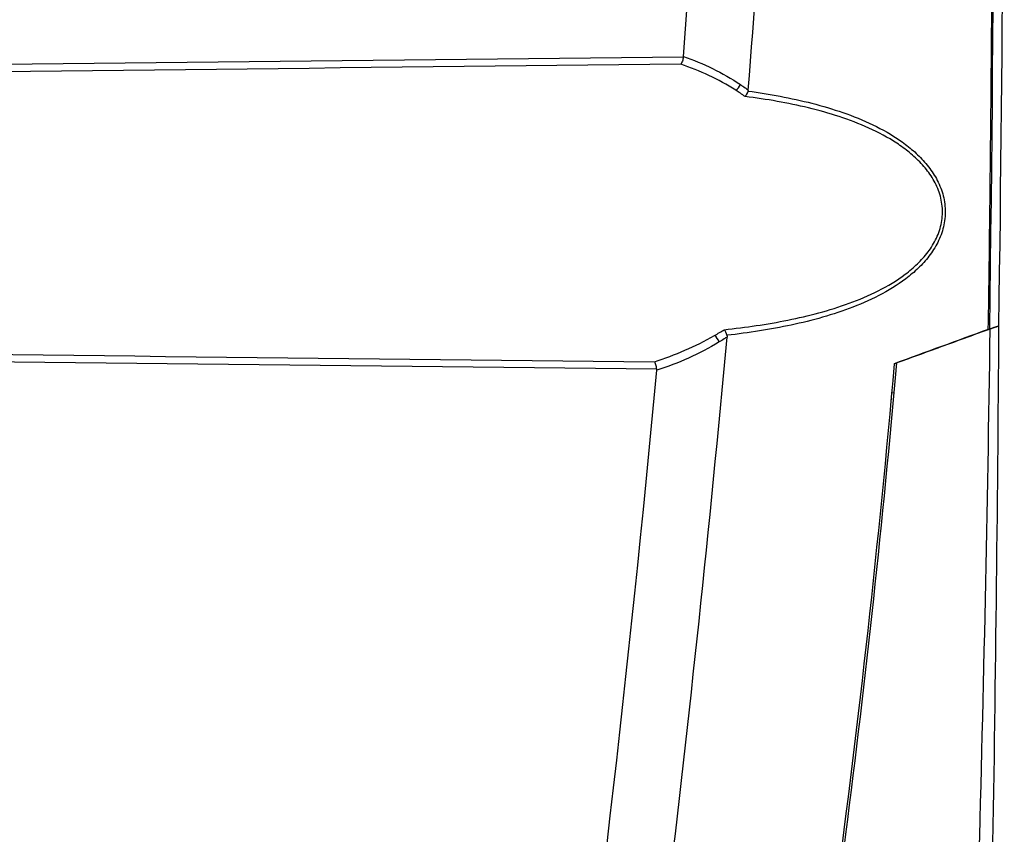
# Model space of a CAD drawing. Header units: millimetres. Extents: x 15358 to 16483, y 10132 to 11382.
# Tile 12 of 166: x 15786 to 15845, y 10707 to 10756. Entities that reach past the tile are written whole.
import ezdxf

# ---------------------------------------------------------------- set-up
doc = ezdxf.new("R2010")
doc.units = ezdxf.units.MM

msp = doc.modelspace()

# ---------------------------------------------------------------- linework, layer by layer
at = {"color": 7, "linetype": 'Continuous', "lineweight": 25}
for p, q in [((15838.674, 10735.564), (15838.831, 10735.621)), ((15838.518, 10733.82), (15838.47, 10733.279)), ((15838.67, 10733.812), (15838.489, 10733.822))]:
    msp.add_line(p, q, dxfattribs=at)
for centre, radius, start, end in [((15828.65, 10752.689), 0.888, 306.5836, 335.26439), ((15827.306, 10736.55), 0.934, 20.73131, 50.30206)]:
    msp.add_arc(centre, radius, start, end, dxfattribs=at)
for points, knots in [([(15829.92, 10751.991), (15831.377, 10770.342), (15832.418, 10788.726), (15833.351, 10816.309), (15833.56, 10825.506), (15833.717, 10839.304), (15833.743, 10843.904), (15833.742, 10853.106), (15833.715, 10857.707), (15833.666, 10862.309)], [0, 0, 0, 0, 0.5, 0.5, 0.75, 0.75, 0.875, 0.875, 1, 1, 1, 1]), ([(15843.051, 10861.21), (15843.232, 10856.062), (15843.393, 10850.915), (15843.687, 10840.618), (15843.819, 10835.47), (15844.166, 10820.022), (15844.335, 10809.723), (15844.541, 10789.124), (15844.583, 10778.825), (15844.548, 10763.376), (15844.52, 10758.226), (15844.433, 10747.926), (15844.376, 10742.776), (15844.298, 10737.626)], [0, 0, 0, 0, 0.125, 0.125, 0.25, 0.25, 0.5, 0.5, 0.75, 0.75, 0.875, 0.875, 1, 1, 1, 1]), ([(15826.033, 10753.979), (15826.019, 10753.885), (15825.997, 10753.794), (15825.943, 10753.64), (15825.911, 10753.576), (15825.88, 10753.534)], [0, 0, 0, 0, 0.5, 0.5, 1, 1, 1, 1]), ([(15829.734, 10751.601), (15829.641, 10751.667), (15829.547, 10751.732), (15829.453, 10751.796), (15829.362, 10751.857), (15829.271, 10751.917), (15829.179, 10751.976)], [0, 0, 0, 0, 0.0003946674, 0.0003946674, 0.0003946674, 0.0007749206, 0.0007749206, 0.0007749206, 0.0007749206]), ([(15829.456, 10752.317), (15829.548, 10752.255), (15829.64, 10752.192), (15829.73, 10752.128), (15829.794, 10752.083), (15829.857, 10752.037), (15829.92, 10751.991)], [0, 0, 0, 0, 0.0003893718, 0.0003893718, 0.0003893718, 0.0006620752, 0.0006620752, 0.0006620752, 0.0006620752]), ([(15828.484, 10737.618), (15829.771, 10737.756), (15831.049, 10737.94), (15833.55, 10738.446), (15834.778, 10738.765), (15836.567, 10739.417), (15837.157, 10739.666), (15838.286, 10740.237), (15838.828, 10740.56), (15839.591, 10741.133), (15839.838, 10741.34), (15840.297, 10741.783), (15840.51, 10742.02), (15840.896, 10742.534), (15841.069, 10742.813), (15841.275, 10743.255), (15841.336, 10743.406), (15841.438, 10743.717), (15841.479, 10743.878), (15841.569, 10744.361), (15841.584, 10744.689), (15841.537, 10745.184), (15841.509, 10745.348), (15841.433, 10745.667), (15841.385, 10745.822), (15841.214, 10746.277), (15841.061, 10746.569), (15840.708, 10747.108), (15840.508, 10747.358), (15840.069, 10747.827), (15839.834, 10748.043), (15839.345, 10748.444), (15839.089, 10748.629), (15838.297, 10749.149), (15837.733, 10749.449), (15836.577, 10749.974), (15835.981, 10750.2), (15834.767, 10750.598), (15834.152, 10750.769), (15832.288, 10751.22), (15831.021, 10751.437), (15829.734, 10751.601)], [0, 0, 0, 0, 0.125, 0.125, 0.25, 0.25, 0.3125, 0.3125, 0.375, 0.375, 0.40625, 0.40625, 0.4375, 0.4375, 0.46875, 0.46875, 0.484375, 0.484375, 0.5, 0.5, 0.53125, 0.53125, 0.546875, 0.546875, 0.5625, 0.5625, 0.59375, 0.59375, 0.625, 0.625, 0.65625, 0.65625, 0.6875, 0.6875, 0.75, 0.75, 0.8125, 0.8125, 0.875, 0.875, 1, 1, 1, 1]), ([(15829.906, 10751.926), (15831.209, 10751.749), (15832.491, 10751.516), (15834.371, 10751.034), (15834.99, 10750.851), (15836.212, 10750.425), (15836.81, 10750.184), (15837.968, 10749.627), (15838.531, 10749.309), (15839.317, 10748.76), (15839.57, 10748.565), (15840.053, 10748.143), (15840.285, 10747.916), (15840.713, 10747.426), (15840.908, 10747.167), (15841.25, 10746.609), (15841.396, 10746.309), (15841.615, 10745.688), (15841.689, 10745.361), (15841.749, 10744.691), (15841.734, 10744.358), (15841.65, 10743.867), (15841.61, 10743.704), (15841.513, 10743.385), (15841.456, 10743.23), (15841.258, 10742.777), (15841.091, 10742.488), (15840.717, 10741.954), (15840.508, 10741.707), (15840.058, 10741.243), (15839.815, 10741.025), (15839.059, 10740.42), (15838.52, 10740.078), (15837.393, 10739.471), (15836.802, 10739.207), (15835.003, 10738.51), (15833.766, 10738.169), (15831.24, 10737.627), (15829.948, 10737.428), (15828.644, 10737.28)], [0, 0, 0, 0, 0.125, 0.125, 0.1875, 0.1875, 0.25, 0.25, 0.3125, 0.3125, 0.34375, 0.34375, 0.375, 0.375, 0.40625, 0.40625, 0.4375, 0.4375, 0.46875, 0.46875, 0.5, 0.5, 0.515625, 0.515625, 0.53125, 0.53125, 0.5625, 0.5625, 0.59375, 0.59375, 0.625, 0.625, 0.6875, 0.6875, 0.75, 0.75, 0.875, 0.875, 1, 1, 1, 1]), ([(15827.903, 10737.269), (15828.003, 10737.326), (15828.103, 10737.385), (15828.202, 10737.445), (15828.296, 10737.501), (15828.39, 10737.559), (15828.484, 10737.618)], [0, 0, 0, 0, 0.0003951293, 0.0003951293, 0.0003951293, 0.0007702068, 0.0007702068, 0.0007702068, 0.0007702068]), ([(15844.413, 10737.653), (15843.496, 10737.32), (15842.574, 10736.984), (15840.713, 10736.307), (15839.775, 10735.965), (15838.831, 10735.621)], [0, 0, 0, 0, 0.5, 0.5, 1, 1, 1, 1]), ([(15820.475, 10669.212), (15822.159, 10680.498), (15823.683, 10691.809), (15826.41, 10714.467), (15827.612, 10725.814), (15828.654, 10737.178)], [0, 0, 0, 0, 0.5, 0.5, 1, 1, 1, 1]), ([(15828.654, 10737.178), (15828.596, 10737.14), (15828.538, 10737.103), (15828.479, 10737.066), (15828.38, 10737.003), (15828.28, 10736.941), (15828.18, 10736.881)], [0, 0, 0, 0, 0.0002377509, 0.0002377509, 0.0002377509, 0.0006413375, 0.0006413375, 0.0006413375, 0.0006413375]), ([(15824.436, 10735.254), (15824.423, 10735.348), (15824.402, 10735.439), (15824.351, 10735.593), (15824.32, 10735.657), (15824.29, 10735.698)], [0, 0, 0, 0, 0.5, 0.5, 1, 1, 1, 1]), ([(15838.676, 10735.579), (15837.738, 10724.9), (15836.556, 10714.251), (15833.704, 10693.014), (15832.033, 10682.42), (15830.121, 10671.879)], [0, 0, 0, 0, 0.5, 0.5, 1, 1, 1, 1]), ([(15835.457, 10704.943), (15835.461, 10704.971), (15835.469, 10705.03), (15835.481, 10705.123), (15835.495, 10705.226), (15835.51, 10705.339), (15835.526, 10705.461), (15835.55, 10705.649), (15835.584, 10705.903), (15835.624, 10706.213), (15835.664, 10706.518), (15835.697, 10706.775), (15835.724, 10706.979), (15835.743, 10707.13), (15835.759, 10707.256), (15835.768, 10707.325), (15835.773, 10707.357)], [0, 0, 0, 0, 0.031703, 0.067278, 0.106851, 0.150516, 0.19834, 0.250376, 0.372152, 0.500106, 0.62782, 0.748959, 0.825852, 0.893144, 0.951071, 1, 1, 1, 1])]:
    msp.add_open_spline(points, degree=3, knots=knots, dxfattribs=at)
for points in [[(15844.401, 10737.663), (15845, 10778.841), (15844.577, 10820.036), (15843.132, 10861.192)], [(15826.035, 10753.999), (15828.756, 10789.312), (15829.907, 10824.746), (15829.485, 10860.162)], [(15845.222, 10789.842), (15845.277, 10772.516), (15845.18, 10755.187), (15844.934, 10737.857)], [(15707.034, 10752.626), (15746.7, 10753.115), (15786.366, 10753.56), (15826.033, 10753.979)], [(15826.033, 10753.979), (15826.033, 10753.985), (15826.034, 10753.992), (15826.035, 10753.999)], [(15826.035, 10753.999), (15827.223, 10753.585), (15828.378, 10753.04), (15829.456, 10752.317)], [(15825.88, 10753.534), (15786.264, 10753.107), (15746.649, 10752.653), (15707.034, 10752.155)], [(15829.179, 10751.976), (15828.135, 10752.642), (15827.023, 10753.147), (15825.88, 10753.534)], [(15829.92, 10751.991), (15829.918, 10751.969), (15829.914, 10751.947), (15829.906, 10751.926)], [(15829.906, 10751.926), (15829.86, 10751.801), (15829.797, 10751.684), (15829.734, 10751.601)], [(15844.934, 10737.843), (15844.793, 10715.783), (15844.412, 10693.735), (15843.788, 10671.701)], [(15844.401, 10737.663), (15844.581, 10737.729), (15844.758, 10737.793), (15844.934, 10737.857)], [(15844.413, 10737.653), (15844.589, 10737.717), (15844.762, 10737.781), (15844.934, 10737.843)], [(15824.29, 10735.698), (15825.528, 10736.091), (15826.742, 10736.603), (15827.903, 10737.269)], [(15828.644, 10737.28), (15828.602, 10737.409), (15828.543, 10737.531), (15828.484, 10737.618)], [(15828.644, 10737.28), (15828.655, 10737.247), (15828.657, 10737.212), (15828.654, 10737.178)], [(15844.299, 10737.626), (15842.454, 10736.955), (15840.579, 10736.272), (15838.676, 10735.579)], [(15844.413, 10737.653), (15844.097, 10716.027), (15843.499, 10694.408), (15842.619, 10672.797)], [(15707.034, 10737.061), (15746.119, 10736.569), (15785.204, 10736.12), (15824.29, 10735.698)], [(15828.18, 10736.881), (15826.981, 10736.158), (15825.721, 10735.606), (15824.437, 10735.187)], [(15824.436, 10735.254), (15785.302, 10735.667), (15746.168, 10736.107), (15707.034, 10736.59)], [(15835.773, 10707.357), (15836.983, 10716.753), (15838.003, 10726.184), (15838.831, 10735.621)], [(15809.708, 10628.805), (15816.207, 10664.021), (15821.123, 10699.529), (15824.437, 10735.187)], [(15824.437, 10735.187), (15824.439, 10735.209), (15824.439, 10735.232), (15824.436, 10735.254)]]:
    msp.add_open_spline(points, degree=3, dxfattribs=at)

doc.saveas('drawing.dxf')
